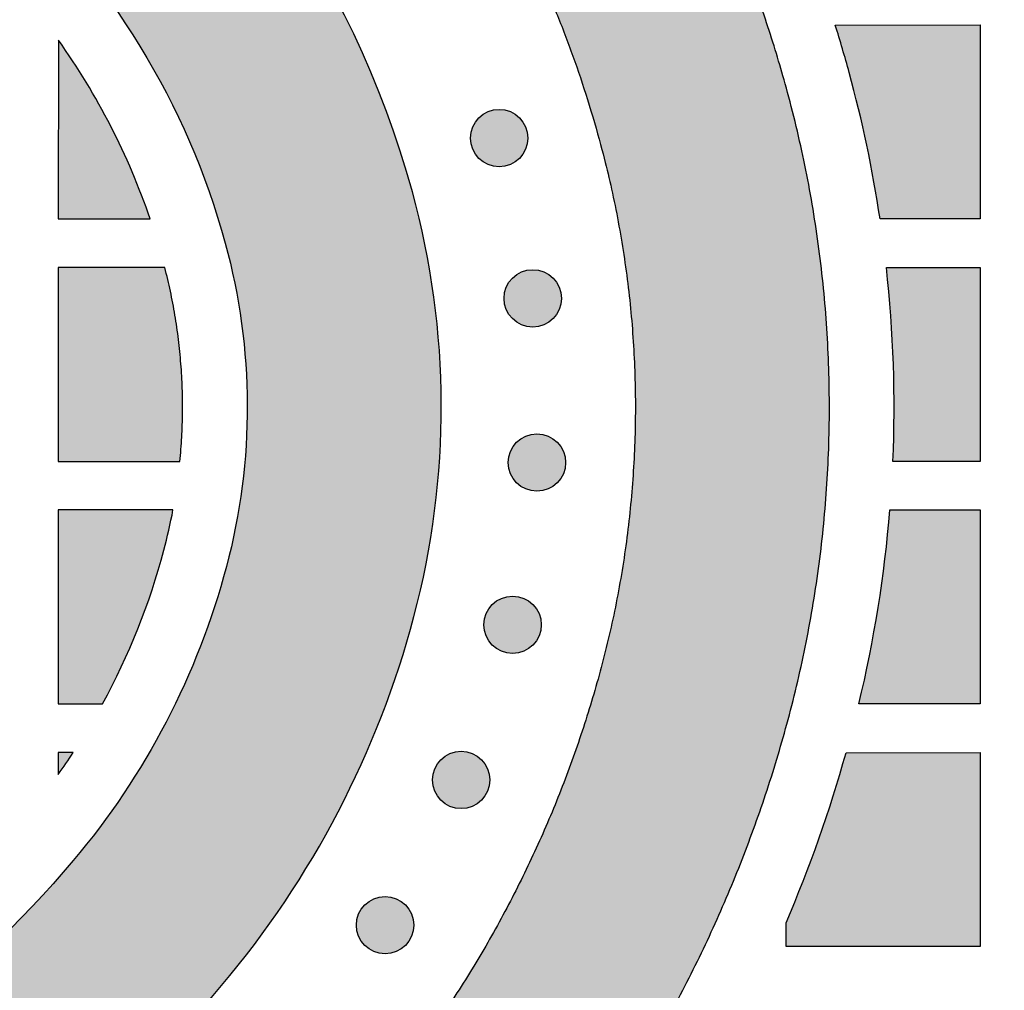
# Model space of a CAD drawing. Header units: millimetres. Extents: x -3873 to -97, y 912 to 4165.
# Tile 229 of 256: x -3584 to -3523, y 1847 to 1907. Entities that reach past the tile are written whole.
import ezdxf

# ---------------------------------------------------------------- set-up
doc = ezdxf.new("R2010")
doc.units = ezdxf.units.MM
doc.layers.add('pattern', color=7, linetype='Continuous', true_color=0x000000)

msp = doc.modelspace()

# ---------------------------------------------------------------- hatches: boundary and pattern name
at = {"layer": 'pattern'}
for points in [[(-3589.784, 1817.143), (-3575.919, 1811.395), (-3574.349, 1812.441), (-3572.796, 1813.516), (-3571.261, 1814.621), (-3569.745, 1815.754), (-3568.249, 1816.915), (-3566.774, 1818.104), (-3565.321, 1819.32), (-3563.889, 1820.563), (-3562.481, 1821.832), (-3561.096, 1823.126), (-3559.735, 1824.444), (-3558.399, 1825.787), (-3557.089, 1827.152), (-3555.805, 1828.541), (-3554.548, 1829.951), (-3553.318, 1831.381), (-3551.879, 1833.135), (-3550.485, 1834.932), (-3549.137, 1836.771), (-3547.838, 1838.651), (-3546.59, 1840.568), (-3545.394, 1842.521), (-3544.251, 1844.508), (-3543.163, 1846.526), (-3542.132, 1848.574), (-3541.158, 1850.649), (-3540.243, 1852.749), (-3539.386, 1854.87), (-3538.59, 1857.011), (-3537.855, 1859.169), (-3537.181, 1861.342), (-3536.568, 1863.526), (-3535.983, 1865.882), (-3535.473, 1868.264), (-3535.04, 1870.67), (-3534.685, 1873.095), (-3534.41, 1875.536), (-3534.216, 1877.989), (-3534.102, 1880.449), (-3534.07, 1882.913), (-3534.12, 1885.377), (-3534.251, 1887.837), (-3534.463, 1890.288), (-3534.756, 1892.727), (-3535.128, 1895.15), (-3535.578, 1897.552), (-3536.105, 1899.931), (-3536.707, 1902.282), (-3537.254, 1904.193), (-3537.848, 1906.093), (-3538.488, 1907.982), (-3539.175, 1909.857), (-3539.908, 1911.718), (-3540.686, 1913.562), (-3541.509, 1915.388), (-3542.376, 1917.194), (-3543.286, 1918.979), (-3544.239, 1920.74), (-3545.233, 1922.477), (-3546.268, 1924.188), (-3547.343, 1925.872), (-3548.456, 1927.527), (-3549.607, 1929.151), (-3550.794, 1930.745), (-3552.1, 1931.344), (-3553.423, 1931.912), (-3554.762, 1932.449), (-3556.115, 1932.954), (-3557.483, 1933.425), (-3558.863, 1933.863), (-3560.254, 1934.267), (-3561.655, 1934.637), (-3563.064, 1934.972), (-3564.482, 1935.272), (-3565.905, 1935.537), (-3567.333, 1935.767), (-3568.764, 1935.961), (-3570.198, 1936.12), (-3571.632, 1936.243), (-3573.067, 1936.331), (-3571.972, 1935.46), (-3570.891, 1934.564), (-3569.826, 1933.644), (-3568.776, 1932.701), (-3567.743, 1931.734), (-3566.727, 1930.745), (-3565.729, 1929.734), (-3564.75, 1928.702), (-3563.79, 1927.648), (-3562.85, 1926.573), (-3561.93, 1925.479), (-3561.032, 1924.365), (-3560.156, 1923.232), (-3559.303, 1922.081), (-3558.473, 1920.913), (-3557.666, 1919.727), (-3556.883, 1918.526), (-3556.125, 1917.309), (-3555.392, 1916.078), (-3554.685, 1914.833), (-3554.003, 1913.575), (-3553.347, 1912.305), (-3552.718, 1911.024), (-3552.116, 1909.732), (-3551.54, 1908.43), (-3550.992, 1907.119), (-3550.471, 1905.801), (-3549.978, 1904.475), (-3549.512, 1903.143), (-3549.074, 1901.805), (-3548.664, 1900.463), (-3548.282, 1899.116), (-3547.777, 1897.144), (-3547.335, 1895.149), (-3546.957, 1893.134), (-3546.645, 1891.102), (-3546.4, 1889.056), (-3546.222, 1887), (-3546.112, 1884.937), (-3546.07, 1882.87), (-3546.097, 1880.803), (-3546.192, 1878.74), (-3546.355, 1876.682), (-3546.586, 1874.635), (-3546.883, 1872.601), (-3547.247, 1870.583), (-3547.674, 1868.585), (-3548.165, 1866.609), (-3548.689, 1864.741), (-3549.266, 1862.883), (-3549.895, 1861.038), (-3550.575, 1859.207), (-3551.308, 1857.393), (-3552.09, 1855.597), (-3552.923, 1853.823), (-3553.805, 1852.072), (-3554.735, 1850.346), (-3555.713, 1848.646), (-3556.736, 1846.976), (-3557.803, 1845.337), (-3558.914, 1843.73), (-3560.066, 1842.157), (-3561.258, 1840.62), (-3562.489, 1839.121), (-3563.923, 1837.462), (-3565.399, 1835.835), (-3566.917, 1834.241), (-3568.474, 1832.681), (-3570.07, 1831.158), (-3571.704, 1829.672), (-3573.374, 1828.225), (-3575.079, 1826.818), (-3576.817, 1825.452), (-3578.587, 1824.13), (-3580.387, 1822.85), (-3582.216, 1821.616), (-3584.072, 1820.427), (-3585.953, 1819.285), (-3587.858, 1818.19)], [(-3583.532, 1929.121), (-3585.169, 1915.169), (-3584.566, 1914.612), (-3583.971, 1914.043), (-3583.384, 1913.462), (-3582.807, 1912.869), (-3582.239, 1912.266), (-3581.681, 1911.651), (-3581.133, 1911.025), (-3580.595, 1910.39), (-3580.069, 1909.743), (-3579.553, 1909.087), (-3579.048, 1908.421), (-3578.555, 1907.746), (-3578.074, 1907.062), (-3577.605, 1906.369), (-3577.148, 1905.667), (-3576.703, 1904.957), (-3576.272, 1904.24), (-3575.853, 1903.514), (-3575.447, 1902.782), (-3575.055, 1902.043), (-3574.676, 1901.298), (-3574.311, 1900.547), (-3573.959, 1899.789), (-3573.622, 1899.027), (-3573.298, 1898.26), (-3572.989, 1897.488), (-3572.693, 1896.712), (-3572.412, 1895.933), (-3572.146, 1895.15), (-3571.893, 1894.364), (-3571.655, 1893.575), (-3571.431, 1892.785), (-3571.12, 1891.571), (-3570.848, 1890.342), (-3570.616, 1889.102), (-3570.424, 1887.851), (-3570.273, 1886.592), (-3570.163, 1885.326), (-3570.096, 1884.057), (-3570.07, 1882.784), (-3570.087, 1881.512), (-3570.145, 1880.242), (-3570.246, 1878.976), (-3570.388, 1877.715), (-3570.571, 1876.463), (-3570.794, 1875.221), (-3571.057, 1873.991), (-3571.36, 1872.775), (-3571.706, 1871.54), (-3572.087, 1870.311), (-3572.503, 1869.091), (-3572.953, 1867.88), (-3573.437, 1866.681), (-3573.955, 1865.494), (-3574.506, 1864.321), (-3575.089, 1863.163), (-3575.704, 1862.021), (-3576.35, 1860.898), (-3577.026, 1859.793), (-3577.732, 1858.709), (-3578.467, 1857.647), (-3579.229, 1856.607), (-3580.017, 1855.591), (-3580.831, 1854.599), (-3582.068, 1853.174), (-3583.347, 1851.78), (-3584.669, 1850.419), (-3586.03, 1849.093), (-3587.43, 1847.804), (-3588.868, 1846.553), (-3590.341, 1845.342), (-3591.849, 1844.173), (-3593.388, 1843.046), (-3594.958, 1841.963), (-3596.557, 1840.926), (-3598.182, 1839.936), (-3599.832, 1838.992), (-3601.504, 1838.097), (-3603.197, 1837.251), (-3604.908, 1836.455), (-3620.026, 1829.68), (-3604.781, 1823.36), (-3599.996, 1825.506), (-3597.982, 1826.444), (-3595.99, 1827.439), (-3594.022, 1828.492), (-3592.081, 1829.603), (-3590.168, 1830.769), (-3588.287, 1831.989), (-3586.439, 1833.263), (-3584.627, 1834.589), (-3582.853, 1835.966), (-3581.119, 1837.391), (-3579.427, 1838.863), (-3577.779, 1840.38), (-3576.177, 1841.941), (-3574.622, 1843.542), (-3573.116, 1845.183), (-3571.66, 1846.86), (-3570.638, 1848.105), (-3569.647, 1849.382), (-3568.69, 1850.688), (-3567.768, 1852.023), (-3566.881, 1853.385), (-3566.031, 1854.772), (-3565.22, 1856.183), (-3564.447, 1857.617), (-3563.715, 1859.072), (-3563.023, 1860.546), (-3562.372, 1862.037), (-3561.764, 1863.544), (-3561.199, 1865.064), (-3560.677, 1866.597), (-3560.198, 1868.14), (-3559.762, 1869.692), (-3559.366, 1871.288), (-3559.02, 1872.902), (-3558.727, 1874.532), (-3558.487, 1876.175), (-3558.301, 1877.829), (-3558.169, 1879.491), (-3558.092, 1881.158), (-3558.07, 1882.827), (-3558.104, 1884.497), (-3558.193, 1886.163), (-3558.336, 1887.824), (-3558.534, 1889.477), (-3558.786, 1891.118), (-3559.091, 1892.746), (-3559.448, 1894.357), (-3559.856, 1895.951), (-3560.206, 1897.178), (-3560.584, 1898.401), (-3560.99, 1899.62), (-3561.423, 1900.834), (-3561.885, 1902.042), (-3562.374, 1903.242), (-3562.891, 1904.434), (-3563.435, 1905.618), (-3564.006, 1906.791), (-3564.604, 1907.953), (-3565.229, 1909.103), (-3565.88, 1910.241), (-3566.556, 1911.365), (-3567.259, 1912.474), (-3567.986, 1913.569), (-3568.737, 1914.646), (-3569.512, 1915.707), (-3570.311, 1916.75), (-3571.132, 1917.775), (-3571.975, 1918.78), (-3572.839, 1919.766), (-3573.724, 1920.73), (-3574.629, 1921.674), (-3575.553, 1922.595), (-3576.495, 1923.494), (-3577.455, 1924.37), (-3578.431, 1925.223), (-3579.423, 1926.052), (-3580.43, 1926.856), (-3581.451, 1927.636), (-3582.486, 1928.391)], [(-3530.937, 1894.278), (-3531.314, 1896.563), (-3531.759, 1898.836), (-3532.271, 1901.096), (-3532.848, 1903.338), (-3533.264, 1904.808), (-3533.706, 1906.27), (-3524.754, 1906.279), (-3524.754, 1894.279)], [(-3581.752, 1905.34), (-3581.754, 1894.278), (-3576.073, 1894.278), (-3576.331, 1895.012), (-3576.602, 1895.742), (-3576.887, 1896.467), (-3577.185, 1897.188), (-3577.497, 1897.903), (-3577.822, 1898.613), (-3578.159, 1899.318), (-3578.51, 1900.016), (-3578.873, 1900.707), (-3579.248, 1901.392), (-3579.636, 1902.07), (-3580.036, 1902.74), (-3580.448, 1903.403), (-3580.871, 1904.057), (-3581.306, 1904.703)], [(-3553.235, 1900.538), (-3553.263, 1900.565), (-3553.292, 1900.593), (-3553.322, 1900.619), (-3553.353, 1900.646), (-3553.385, 1900.671), (-3553.417, 1900.697), (-3553.45, 1900.721), (-3553.484, 1900.745), (-3553.519, 1900.769), (-3553.555, 1900.791), (-3553.592, 1900.813), (-3553.629, 1900.835), (-3553.667, 1900.855), (-3553.706, 1900.875), (-3553.745, 1900.894), (-3553.785, 1900.912), (-3553.826, 1900.929), (-3553.867, 1900.945), (-3553.909, 1900.96), (-3553.952, 1900.974), (-3553.995, 1900.987), (-3554.038, 1900.999), (-3554.082, 1901.01), (-3554.126, 1901.02), (-3554.171, 1901.029), (-3554.216, 1901.036), (-3554.261, 1901.043), (-3554.307, 1901.048), (-3554.352, 1901.052), (-3554.398, 1901.055), (-3554.444, 1901.057), (-3554.49, 1901.058), (-3554.536, 1901.057), (-3554.582, 1901.055), (-3554.627, 1901.052), (-3554.673, 1901.048), (-3554.719, 1901.043), (-3554.764, 1901.036), (-3554.809, 1901.029), (-3554.853, 1901.02), (-3554.898, 1901.01), (-3554.942, 1900.999), (-3554.985, 1900.987), (-3555.028, 1900.974), (-3555.071, 1900.96), (-3555.112, 1900.945), (-3555.154, 1900.929), (-3555.195, 1900.912), (-3555.235, 1900.894), (-3555.274, 1900.875), (-3555.313, 1900.855), (-3555.351, 1900.835), (-3555.388, 1900.813), (-3555.425, 1900.791), (-3555.46, 1900.769), (-3555.495, 1900.745), (-3555.529, 1900.721), (-3555.563, 1900.697), (-3555.595, 1900.671), (-3555.627, 1900.646), (-3555.657, 1900.619), (-3555.687, 1900.593), (-3555.716, 1900.565), (-3555.744, 1900.538), (-3555.772, 1900.51), (-3555.799, 1900.481), (-3555.826, 1900.451), (-3555.852, 1900.42), (-3555.878, 1900.388), (-3555.903, 1900.356), (-3555.928, 1900.323), (-3555.952, 1900.289), (-3555.975, 1900.254), (-3555.998, 1900.218), (-3556.02, 1900.181), (-3556.041, 1900.144), (-3556.062, 1900.106), (-3556.081, 1900.067), (-3556.1, 1900.028), (-3556.118, 1899.988), (-3556.135, 1899.947), (-3556.151, 1899.906), (-3556.166, 1899.864), (-3556.181, 1899.821), (-3556.194, 1899.778), (-3556.206, 1899.735), (-3556.217, 1899.691), (-3556.226, 1899.647), (-3556.235, 1899.602), (-3556.243, 1899.557), (-3556.249, 1899.512), (-3556.255, 1899.466), (-3556.259, 1899.421), (-3556.262, 1899.375), (-3556.264, 1899.329), (-3556.264, 1899.283), (-3556.264, 1899.237), (-3556.262, 1899.191), (-3556.259, 1899.146), (-3556.255, 1899.1), (-3556.249, 1899.055), (-3556.243, 1899.009), (-3556.235, 1898.964), (-3556.226, 1898.92), (-3556.217, 1898.875), (-3556.206, 1898.831), (-3556.194, 1898.788), (-3556.181, 1898.745), (-3556.166, 1898.703), (-3556.151, 1898.661), (-3556.135, 1898.619), (-3556.118, 1898.579), (-3556.1, 1898.538), (-3556.081, 1898.499), (-3556.062, 1898.46), (-3556.041, 1898.422), (-3556.02, 1898.385), (-3555.998, 1898.349), (-3555.975, 1898.313), (-3555.952, 1898.278), (-3555.928, 1898.244), (-3555.903, 1898.21), (-3555.878, 1898.178), (-3555.852, 1898.146), (-3555.826, 1898.116), (-3555.799, 1898.086), (-3555.772, 1898.057), (-3555.744, 1898.029), (-3555.716, 1898.001), (-3555.687, 1897.974), (-3555.657, 1897.947), (-3555.627, 1897.921), (-3555.595, 1897.895), (-3555.563, 1897.87), (-3555.529, 1897.845), (-3555.495, 1897.821), (-3555.46, 1897.798), (-3555.425, 1897.775), (-3555.388, 1897.753), (-3555.351, 1897.732), (-3555.313, 1897.711), (-3555.274, 1897.692), (-3555.235, 1897.673), (-3555.195, 1897.655), (-3555.154, 1897.638), (-3555.112, 1897.622), (-3555.071, 1897.607), (-3555.028, 1897.593), (-3554.985, 1897.579), (-3554.942, 1897.567), (-3554.898, 1897.556), (-3554.853, 1897.547), (-3554.809, 1897.538), (-3554.764, 1897.53), (-3554.719, 1897.524), (-3554.673, 1897.518), (-3554.627, 1897.514), (-3554.582, 1897.511), (-3554.536, 1897.51), (-3554.49, 1897.509), (-3554.444, 1897.51), (-3554.398, 1897.511), (-3554.352, 1897.514), (-3554.307, 1897.518), (-3554.261, 1897.524), (-3554.216, 1897.53), (-3554.171, 1897.538), (-3554.126, 1897.547), (-3554.082, 1897.556), (-3554.038, 1897.567), (-3553.995, 1897.579), (-3553.952, 1897.593), (-3553.909, 1897.607), (-3553.867, 1897.622), (-3553.826, 1897.638), (-3553.785, 1897.655), (-3553.745, 1897.673), (-3553.706, 1897.692), (-3553.667, 1897.711), (-3553.629, 1897.732), (-3553.592, 1897.753), (-3553.555, 1897.775), (-3553.519, 1897.798), (-3553.484, 1897.821), (-3553.45, 1897.845), (-3553.417, 1897.87), (-3553.385, 1897.895), (-3553.353, 1897.921), (-3553.322, 1897.947), (-3553.292, 1897.974), (-3553.263, 1898.001), (-3553.235, 1898.029), (-3553.208, 1898.057), (-3553.181, 1898.086), (-3553.154, 1898.116), (-3553.128, 1898.146), (-3553.102, 1898.178), (-3553.077, 1898.21), (-3553.052, 1898.244), (-3553.028, 1898.278), (-3553.004, 1898.313), (-3552.982, 1898.349), (-3552.96, 1898.385), (-3552.938, 1898.422), (-3552.918, 1898.46), (-3552.898, 1898.499), (-3552.879, 1898.538), (-3552.861, 1898.579), (-3552.844, 1898.619), (-3552.828, 1898.661), (-3552.813, 1898.703), (-3552.799, 1898.745), (-3552.786, 1898.788), (-3552.774, 1898.831), (-3552.763, 1898.875), (-3552.753, 1898.92), (-3552.744, 1898.964), (-3552.737, 1899.009), (-3552.73, 1899.055), (-3552.725, 1899.1), (-3552.721, 1899.146), (-3552.718, 1899.191), (-3552.716, 1899.237), (-3552.716, 1899.283), (-3552.716, 1899.329), (-3552.718, 1899.375), (-3552.721, 1899.421), (-3552.725, 1899.466), (-3552.73, 1899.512), (-3552.737, 1899.557), (-3552.744, 1899.602), (-3552.753, 1899.647), (-3552.763, 1899.691), (-3552.774, 1899.735), (-3552.786, 1899.778), (-3552.799, 1899.821), (-3552.813, 1899.864), (-3552.828, 1899.906), (-3552.844, 1899.947), (-3552.861, 1899.988), (-3552.879, 1900.028), (-3552.898, 1900.067), (-3552.918, 1900.106), (-3552.938, 1900.144), (-3552.96, 1900.181), (-3552.982, 1900.218), (-3553.004, 1900.254), (-3553.028, 1900.289), (-3553.052, 1900.323), (-3553.077, 1900.356), (-3553.102, 1900.388), (-3553.128, 1900.42), (-3553.154, 1900.451), (-3553.181, 1900.481), (-3553.208, 1900.51)], [(-3575.168, 1891.271), (-3581.754, 1891.278), (-3581.754, 1879.279), (-3574.235, 1879.279), (-3574.17, 1880.029), (-3574.12, 1880.781), (-3574.088, 1881.536), (-3574.072, 1882.292), (-3574.072, 1883.048), (-3574.089, 1883.805), (-3574.123, 1884.562), (-3574.173, 1885.318), (-3574.24, 1886.073), (-3574.324, 1886.825), (-3574.424, 1887.576), (-3574.541, 1888.323), (-3574.673, 1889.066), (-3574.822, 1889.806), (-3574.987, 1890.541)], [(-3530.142, 1879.279), (-3530.092, 1880.779), (-3530.071, 1882.281), (-3530.078, 1883.784), (-3530.114, 1885.286), (-3530.179, 1886.788), (-3530.273, 1888.287), (-3530.395, 1889.785), (-3530.546, 1891.278), (-3524.754, 1891.278), (-3524.754, 1879.279)], [(-3551.161, 1890.623), (-3551.189, 1890.65), (-3551.218, 1890.677), (-3551.248, 1890.704), (-3551.279, 1890.73), (-3551.31, 1890.756), (-3551.343, 1890.781), (-3551.376, 1890.806), (-3551.41, 1890.83), (-3551.445, 1890.854), (-3551.481, 1890.876), (-3551.517, 1890.898), (-3551.554, 1890.92), (-3551.592, 1890.94), (-3551.631, 1890.96), (-3551.671, 1890.979), (-3551.711, 1890.996), (-3551.751, 1891.014), (-3551.793, 1891.03), (-3551.835, 1891.045), (-3551.877, 1891.059), (-3551.92, 1891.072), (-3551.964, 1891.084), (-3552.008, 1891.095), (-3552.052, 1891.105), (-3552.096, 1891.114), (-3552.141, 1891.121), (-3552.187, 1891.128), (-3552.232, 1891.133), (-3552.278, 1891.137), (-3552.324, 1891.14), (-3552.369, 1891.142), (-3552.415, 1891.142), (-3552.461, 1891.142), (-3552.507, 1891.14), (-3552.553, 1891.137), (-3552.599, 1891.133), (-3552.644, 1891.128), (-3552.689, 1891.121), (-3552.734, 1891.114), (-3552.779, 1891.105), (-3552.823, 1891.095), (-3552.867, 1891.084), (-3552.911, 1891.072), (-3552.954, 1891.059), (-3552.996, 1891.045), (-3553.038, 1891.03), (-3553.079, 1891.014), (-3553.12, 1890.996), (-3553.16, 1890.979), (-3553.2, 1890.96), (-3553.238, 1890.94), (-3553.276, 1890.92), (-3553.314, 1890.898), (-3553.35, 1890.876), (-3553.386, 1890.854), (-3553.421, 1890.83), (-3553.455, 1890.806), (-3553.488, 1890.781), (-3553.521, 1890.756), (-3553.552, 1890.73), (-3553.583, 1890.704), (-3553.613, 1890.677), (-3553.642, 1890.65), (-3553.67, 1890.623), (-3553.698, 1890.595), (-3553.725, 1890.566), (-3553.751, 1890.536), (-3553.778, 1890.505), (-3553.803, 1890.473), (-3553.829, 1890.441), (-3553.853, 1890.408), (-3553.877, 1890.374), (-3553.901, 1890.339), (-3553.924, 1890.303), (-3553.946, 1890.266), (-3553.967, 1890.229), (-3553.987, 1890.191), (-3554.007, 1890.152), (-3554.026, 1890.113), (-3554.044, 1890.073), (-3554.061, 1890.032), (-3554.077, 1889.991), (-3554.092, 1889.949), (-3554.106, 1889.906), (-3554.119, 1889.863), (-3554.131, 1889.82), (-3554.142, 1889.776), (-3554.152, 1889.732), (-3554.161, 1889.687), (-3554.168, 1889.642), (-3554.175, 1889.597), (-3554.18, 1889.551), (-3554.184, 1889.506), (-3554.187, 1889.46), (-3554.189, 1889.414), (-3554.19, 1889.368), (-3554.189, 1889.322), (-3554.187, 1889.276), (-3554.184, 1889.231), (-3554.18, 1889.185), (-3554.175, 1889.139), (-3554.168, 1889.094), (-3554.161, 1889.049), (-3554.152, 1889.005), (-3554.142, 1888.96), (-3554.131, 1888.916), (-3554.119, 1888.873), (-3554.106, 1888.83), (-3554.092, 1888.787), (-3554.077, 1888.746), (-3554.061, 1888.704), (-3554.044, 1888.663), (-3554.026, 1888.623), (-3554.007, 1888.584), (-3553.987, 1888.545), (-3553.967, 1888.507), (-3553.946, 1888.47), (-3553.924, 1888.433), (-3553.901, 1888.398), (-3553.877, 1888.363), (-3553.853, 1888.329), (-3553.829, 1888.295), (-3553.803, 1888.263), (-3553.778, 1888.231), (-3553.751, 1888.201), (-3553.725, 1888.171), (-3553.698, 1888.142), (-3553.67, 1888.114), (-3553.642, 1888.086), (-3553.613, 1888.059), (-3553.583, 1888.032), (-3553.552, 1888.006), (-3553.521, 1887.98), (-3553.488, 1887.955), (-3553.455, 1887.93), (-3553.421, 1887.906), (-3553.386, 1887.883), (-3553.35, 1887.86), (-3553.314, 1887.838), (-3553.276, 1887.817), (-3553.238, 1887.796), (-3553.2, 1887.777), (-3553.16, 1887.758), (-3553.12, 1887.74), (-3553.079, 1887.723), (-3553.038, 1887.707), (-3552.996, 1887.692), (-3552.954, 1887.677), (-3552.911, 1887.664), (-3552.867, 1887.652), (-3552.823, 1887.641), (-3552.779, 1887.631), (-3552.734, 1887.623), (-3552.689, 1887.615), (-3552.644, 1887.609), (-3552.599, 1887.603), (-3552.553, 1887.599), (-3552.507, 1887.596), (-3552.461, 1887.594), (-3552.415, 1887.594), (-3552.369, 1887.594), (-3552.324, 1887.596), (-3552.278, 1887.599), (-3552.232, 1887.603), (-3552.187, 1887.609), (-3552.141, 1887.615), (-3552.096, 1887.623), (-3552.052, 1887.631), (-3552.008, 1887.641), (-3551.964, 1887.652), (-3551.92, 1887.664), (-3551.877, 1887.677), (-3551.835, 1887.692), (-3551.793, 1887.707), (-3551.751, 1887.723), (-3551.711, 1887.74), (-3551.671, 1887.758), (-3551.631, 1887.777), (-3551.592, 1887.796), (-3551.554, 1887.817), (-3551.517, 1887.838), (-3551.481, 1887.86), (-3551.445, 1887.883), (-3551.41, 1887.906), (-3551.376, 1887.93), (-3551.343, 1887.955), (-3551.31, 1887.98), (-3551.279, 1888.006), (-3551.248, 1888.032), (-3551.218, 1888.059), (-3551.189, 1888.086), (-3551.161, 1888.114), (-3551.133, 1888.142), (-3551.106, 1888.171), (-3551.079, 1888.201), (-3551.053, 1888.231), (-3551.027, 1888.263), (-3551.002, 1888.295), (-3550.977, 1888.329), (-3550.953, 1888.363), (-3550.93, 1888.398), (-3550.907, 1888.433), (-3550.885, 1888.47), (-3550.864, 1888.507), (-3550.843, 1888.545), (-3550.824, 1888.584), (-3550.805, 1888.623), (-3550.787, 1888.663), (-3550.77, 1888.704), (-3550.754, 1888.746), (-3550.739, 1888.787), (-3550.725, 1888.83), (-3550.712, 1888.873), (-3550.7, 1888.916), (-3550.689, 1888.96), (-3550.679, 1889.005), (-3550.67, 1889.049), (-3550.662, 1889.094), (-3550.656, 1889.139), (-3550.651, 1889.185), (-3550.646, 1889.231), (-3550.643, 1889.276), (-3550.642, 1889.322), (-3550.641, 1889.368), (-3550.642, 1889.414), (-3550.643, 1889.46), (-3550.646, 1889.506), (-3550.651, 1889.551), (-3550.656, 1889.597), (-3550.662, 1889.642), (-3550.67, 1889.687), (-3550.679, 1889.732), (-3550.689, 1889.776), (-3550.7, 1889.82), (-3550.712, 1889.863), (-3550.725, 1889.906), (-3550.739, 1889.949), (-3550.754, 1889.991), (-3550.77, 1890.032), (-3550.787, 1890.073), (-3550.805, 1890.113), (-3550.824, 1890.152), (-3550.843, 1890.191), (-3550.864, 1890.229), (-3550.885, 1890.266), (-3550.907, 1890.303), (-3550.93, 1890.339), (-3550.953, 1890.374), (-3550.977, 1890.408), (-3551.002, 1890.441), (-3551.027, 1890.473), (-3551.053, 1890.505), (-3551.079, 1890.536), (-3551.106, 1890.566), (-3551.133, 1890.595)], [(-3550.902, 1880.467), (-3550.931, 1880.494), (-3550.96, 1880.521), (-3550.989, 1880.548), (-3551.02, 1880.574), (-3551.052, 1880.6), (-3551.084, 1880.625), (-3551.117, 1880.65), (-3551.152, 1880.674), (-3551.187, 1880.697), (-3551.222, 1880.72), (-3551.259, 1880.742), (-3551.296, 1880.763), (-3551.334, 1880.784), (-3551.373, 1880.804), (-3551.412, 1880.822), (-3551.452, 1880.84), (-3551.493, 1880.857), (-3551.534, 1880.873), (-3551.576, 1880.889), (-3551.619, 1880.903), (-3551.662, 1880.916), (-3551.705, 1880.928), (-3551.749, 1880.939), (-3551.793, 1880.949), (-3551.838, 1880.957), (-3551.883, 1880.965), (-3551.928, 1880.971), (-3551.974, 1880.977), (-3552.019, 1880.981), (-3552.065, 1880.984), (-3552.111, 1880.986), (-3552.157, 1880.986), (-3552.203, 1880.986), (-3552.249, 1880.984), (-3552.295, 1880.981), (-3552.34, 1880.977), (-3552.386, 1880.971), (-3552.431, 1880.965), (-3552.476, 1880.957), (-3552.521, 1880.949), (-3552.565, 1880.939), (-3552.609, 1880.928), (-3552.652, 1880.916), (-3552.695, 1880.903), (-3552.738, 1880.889), (-3552.78, 1880.873), (-3552.821, 1880.857), (-3552.862, 1880.84), (-3552.902, 1880.822), (-3552.941, 1880.804), (-3552.98, 1880.784), (-3553.018, 1880.763), (-3553.055, 1880.742), (-3553.092, 1880.72), (-3553.127, 1880.697), (-3553.162, 1880.674), (-3553.196, 1880.65), (-3553.23, 1880.625), (-3553.262, 1880.6), (-3553.294, 1880.574), (-3553.325, 1880.548), (-3553.354, 1880.521), (-3553.383, 1880.494), (-3553.412, 1880.467), (-3553.439, 1880.438), (-3553.466, 1880.409), (-3553.493, 1880.38), (-3553.519, 1880.349), (-3553.545, 1880.317), (-3553.57, 1880.285), (-3553.595, 1880.251), (-3553.619, 1880.217), (-3553.642, 1880.182), (-3553.665, 1880.147), (-3553.687, 1880.11), (-3553.708, 1880.073), (-3553.729, 1880.035), (-3553.749, 1879.996), (-3553.767, 1879.957), (-3553.785, 1879.917), (-3553.802, 1879.876), (-3553.818, 1879.835), (-3553.834, 1879.793), (-3553.848, 1879.75), (-3553.861, 1879.707), (-3553.873, 1879.664), (-3553.884, 1879.62), (-3553.894, 1879.576), (-3553.902, 1879.531), (-3553.91, 1879.486), (-3553.916, 1879.441), (-3553.922, 1879.395), (-3553.926, 1879.35), (-3553.929, 1879.304), (-3553.931, 1879.258), (-3553.931, 1879.212), (-3553.931, 1879.166), (-3553.929, 1879.12), (-3553.926, 1879.074), (-3553.922, 1879.029), (-3553.916, 1878.983), (-3553.91, 1878.938), (-3553.902, 1878.893), (-3553.894, 1878.848), (-3553.884, 1878.804), (-3553.873, 1878.76), (-3553.861, 1878.717), (-3553.848, 1878.674), (-3553.834, 1878.631), (-3553.818, 1878.589), (-3553.802, 1878.548), (-3553.785, 1878.507), (-3553.767, 1878.467), (-3553.749, 1878.428), (-3553.729, 1878.389), (-3553.708, 1878.351), (-3553.687, 1878.314), (-3553.665, 1878.277), (-3553.642, 1878.242), (-3553.619, 1878.207), (-3553.595, 1878.173), (-3553.57, 1878.139), (-3553.545, 1878.107), (-3553.519, 1878.075), (-3553.493, 1878.044), (-3553.466, 1878.015), (-3553.439, 1877.986), (-3553.412, 1877.957), (-3553.383, 1877.93), (-3553.354, 1877.903), (-3553.325, 1877.876), (-3553.294, 1877.85), (-3553.262, 1877.824), (-3553.23, 1877.799), (-3553.196, 1877.774), (-3553.162, 1877.75), (-3553.127, 1877.727), (-3553.092, 1877.704), (-3553.055, 1877.682), (-3553.018, 1877.661), (-3552.98, 1877.64), (-3552.941, 1877.62), (-3552.902, 1877.602), (-3552.862, 1877.584), (-3552.821, 1877.567), (-3552.78, 1877.551), (-3552.738, 1877.535), (-3552.695, 1877.521), (-3552.652, 1877.508), (-3552.609, 1877.496), (-3552.565, 1877.485), (-3552.521, 1877.475), (-3552.476, 1877.467), (-3552.431, 1877.459), (-3552.386, 1877.452), (-3552.34, 1877.447), (-3552.295, 1877.443), (-3552.249, 1877.44), (-3552.203, 1877.438), (-3552.157, 1877.438), (-3552.111, 1877.438), (-3552.065, 1877.44), (-3552.019, 1877.443), (-3551.974, 1877.447), (-3551.928, 1877.452), (-3551.883, 1877.459), (-3551.838, 1877.467), (-3551.793, 1877.475), (-3551.749, 1877.485), (-3551.705, 1877.496), (-3551.662, 1877.508), (-3551.619, 1877.521), (-3551.576, 1877.535), (-3551.534, 1877.551), (-3551.493, 1877.567), (-3551.452, 1877.584), (-3551.412, 1877.602), (-3551.373, 1877.62), (-3551.334, 1877.64), (-3551.296, 1877.661), (-3551.259, 1877.682), (-3551.222, 1877.704), (-3551.187, 1877.727), (-3551.152, 1877.75), (-3551.117, 1877.774), (-3551.084, 1877.799), (-3551.052, 1877.824), (-3551.02, 1877.85), (-3550.989, 1877.876), (-3550.96, 1877.903), (-3550.931, 1877.93), (-3550.902, 1877.957), (-3550.875, 1877.986), (-3550.848, 1878.015), (-3550.821, 1878.044), (-3550.795, 1878.075), (-3550.769, 1878.107), (-3550.744, 1878.139), (-3550.719, 1878.173), (-3550.695, 1878.207), (-3550.672, 1878.242), (-3550.649, 1878.277), (-3550.627, 1878.314), (-3550.606, 1878.351), (-3550.585, 1878.389), (-3550.565, 1878.428), (-3550.547, 1878.467), (-3550.529, 1878.507), (-3550.512, 1878.548), (-3550.496, 1878.589), (-3550.48, 1878.631), (-3550.466, 1878.674), (-3550.453, 1878.717), (-3550.441, 1878.76), (-3550.43, 1878.804), (-3550.42, 1878.848), (-3550.412, 1878.893), (-3550.404, 1878.938), (-3550.397, 1878.983), (-3550.392, 1879.029), (-3550.388, 1879.074), (-3550.385, 1879.12), (-3550.383, 1879.166), (-3550.383, 1879.212), (-3550.383, 1879.258), (-3550.385, 1879.304), (-3550.388, 1879.35), (-3550.392, 1879.395), (-3550.397, 1879.441), (-3550.404, 1879.486), (-3550.412, 1879.531), (-3550.42, 1879.576), (-3550.43, 1879.62), (-3550.441, 1879.664), (-3550.453, 1879.707), (-3550.466, 1879.75), (-3550.48, 1879.793), (-3550.496, 1879.835), (-3550.512, 1879.876), (-3550.529, 1879.917), (-3550.547, 1879.957), (-3550.565, 1879.996), (-3550.585, 1880.035), (-3550.606, 1880.073), (-3550.627, 1880.11), (-3550.649, 1880.147), (-3550.672, 1880.182), (-3550.695, 1880.217), (-3550.719, 1880.251), (-3550.744, 1880.285), (-3550.769, 1880.317), (-3550.795, 1880.349), (-3550.821, 1880.38), (-3550.848, 1880.409), (-3550.875, 1880.438)], [(-3574.664, 1876.278), (-3581.754, 1876.278), (-3581.754, 1864.279), (-3579.027, 1864.279), (-3578.429, 1865.414), (-3577.865, 1866.568), (-3577.335, 1867.739), (-3576.84, 1868.926), (-3576.381, 1870.128), (-3575.959, 1871.342), (-3575.573, 1872.568), (-3575.225, 1873.802), (-3575.068, 1874.417), (-3574.922, 1875.035), (-3574.787, 1875.656)], [(-3532.251, 1864.279), (-3531.91, 1865.759), (-3531.597, 1867.247), (-3531.312, 1868.741), (-3531.057, 1870.241), (-3530.831, 1871.746), (-3530.634, 1873.254), (-3530.467, 1874.765), (-3530.329, 1876.278), (-3524.754, 1876.278), (-3524.754, 1864.279)], [(-3552.407, 1870.433), (-3552.435, 1870.461), (-3552.464, 1870.488), (-3552.494, 1870.515), (-3552.525, 1870.541), (-3552.556, 1870.567), (-3552.589, 1870.592), (-3552.622, 1870.616), (-3552.656, 1870.641), (-3552.691, 1870.664), (-3552.727, 1870.687), (-3552.763, 1870.709), (-3552.8, 1870.73), (-3552.838, 1870.75), (-3552.877, 1870.77), (-3552.917, 1870.789), (-3552.957, 1870.807), (-3552.997, 1870.824), (-3553.039, 1870.84), (-3553.081, 1870.855), (-3553.123, 1870.869), (-3553.166, 1870.882), (-3553.21, 1870.894), (-3553.254, 1870.905), (-3553.298, 1870.915), (-3553.343, 1870.924), (-3553.388, 1870.932), (-3553.433, 1870.938), (-3553.478, 1870.943), (-3553.524, 1870.947), (-3553.57, 1870.95), (-3553.616, 1870.952), (-3553.661, 1870.953), (-3553.707, 1870.952), (-3553.753, 1870.95), (-3553.799, 1870.947), (-3553.845, 1870.943), (-3553.89, 1870.938), (-3553.935, 1870.932), (-3553.98, 1870.924), (-3554.025, 1870.915), (-3554.069, 1870.905), (-3554.113, 1870.894), (-3554.157, 1870.882), (-3554.2, 1870.869), (-3554.242, 1870.855), (-3554.284, 1870.84), (-3554.325, 1870.824), (-3554.366, 1870.807), (-3554.406, 1870.789), (-3554.446, 1870.77), (-3554.484, 1870.75), (-3554.522, 1870.73), (-3554.56, 1870.709), (-3554.596, 1870.687), (-3554.632, 1870.664), (-3554.667, 1870.641), (-3554.701, 1870.616), (-3554.734, 1870.592), (-3554.767, 1870.567), (-3554.798, 1870.541), (-3554.829, 1870.515), (-3554.859, 1870.488), (-3554.888, 1870.461), (-3554.916, 1870.433), (-3554.944, 1870.405), (-3554.971, 1870.376), (-3554.997, 1870.346), (-3555.024, 1870.315), (-3555.049, 1870.284), (-3555.075, 1870.251), (-3555.099, 1870.218), (-3555.123, 1870.184), (-3555.147, 1870.149), (-3555.17, 1870.113), (-3555.192, 1870.077), (-3555.213, 1870.04), (-3555.233, 1870.001), (-3555.253, 1869.963), (-3555.272, 1869.923), (-3555.29, 1869.883), (-3555.307, 1869.843), (-3555.323, 1869.801), (-3555.338, 1869.759), (-3555.352, 1869.717), (-3555.365, 1869.674), (-3555.377, 1869.63), (-3555.388, 1869.586), (-3555.398, 1869.542), (-3555.407, 1869.497), (-3555.414, 1869.452), (-3555.421, 1869.407), (-3555.426, 1869.362), (-3555.43, 1869.316), (-3555.433, 1869.27), (-3555.435, 1869.224), (-3555.436, 1869.179), (-3555.435, 1869.133), (-3555.433, 1869.087), (-3555.43, 1869.041), (-3555.426, 1868.995), (-3555.421, 1868.95), (-3555.414, 1868.905), (-3555.407, 1868.86), (-3555.398, 1868.815), (-3555.388, 1868.771), (-3555.377, 1868.727), (-3555.365, 1868.683), (-3555.352, 1868.64), (-3555.338, 1868.598), (-3555.323, 1868.556), (-3555.307, 1868.515), (-3555.29, 1868.474), (-3555.272, 1868.434), (-3555.253, 1868.394), (-3555.233, 1868.356), (-3555.213, 1868.318), (-3555.192, 1868.28), (-3555.17, 1868.244), (-3555.147, 1868.208), (-3555.123, 1868.173), (-3555.099, 1868.139), (-3555.075, 1868.106), (-3555.049, 1868.073), (-3555.024, 1868.042), (-3554.997, 1868.011), (-3554.971, 1867.981), (-3554.944, 1867.952), (-3554.916, 1867.924), (-3554.888, 1867.896), (-3554.859, 1867.869), (-3554.829, 1867.843), (-3554.798, 1867.816), (-3554.767, 1867.79), (-3554.734, 1867.765), (-3554.701, 1867.741), (-3554.667, 1867.717), (-3554.632, 1867.693), (-3554.596, 1867.67), (-3554.56, 1867.648), (-3554.522, 1867.627), (-3554.484, 1867.607), (-3554.446, 1867.587), (-3554.406, 1867.568), (-3554.366, 1867.55), (-3554.325, 1867.533), (-3554.284, 1867.517), (-3554.242, 1867.502), (-3554.2, 1867.488), (-3554.157, 1867.475), (-3554.113, 1867.463), (-3554.069, 1867.452), (-3554.025, 1867.442), (-3553.98, 1867.433), (-3553.935, 1867.426), (-3553.89, 1867.419), (-3553.845, 1867.414), (-3553.799, 1867.41), (-3553.753, 1867.407), (-3553.707, 1867.405), (-3553.661, 1867.404), (-3553.616, 1867.405), (-3553.57, 1867.407), (-3553.524, 1867.41), (-3553.478, 1867.414), (-3553.433, 1867.419), (-3553.388, 1867.426), (-3553.343, 1867.433), (-3553.298, 1867.442), (-3553.254, 1867.452), (-3553.21, 1867.463), (-3553.166, 1867.475), (-3553.123, 1867.488), (-3553.081, 1867.502), (-3553.039, 1867.517), (-3552.997, 1867.533), (-3552.957, 1867.55), (-3552.917, 1867.568), (-3552.877, 1867.587), (-3552.838, 1867.607), (-3552.8, 1867.627), (-3552.763, 1867.648), (-3552.727, 1867.67), (-3552.691, 1867.693), (-3552.656, 1867.717), (-3552.622, 1867.741), (-3552.589, 1867.765), (-3552.556, 1867.79), (-3552.525, 1867.816), (-3552.494, 1867.843), (-3552.464, 1867.869), (-3552.435, 1867.896), (-3552.407, 1867.924), (-3552.379, 1867.952), (-3552.352, 1867.981), (-3552.325, 1868.011), (-3552.299, 1868.042), (-3552.273, 1868.073), (-3552.248, 1868.106), (-3552.224, 1868.139), (-3552.199, 1868.173), (-3552.176, 1868.208), (-3552.153, 1868.244), (-3552.131, 1868.28), (-3552.11, 1868.318), (-3552.09, 1868.356), (-3552.07, 1868.394), (-3552.051, 1868.434), (-3552.033, 1868.474), (-3552.016, 1868.515), (-3552, 1868.556), (-3551.985, 1868.598), (-3551.971, 1868.64), (-3551.958, 1868.683), (-3551.946, 1868.727), (-3551.935, 1868.771), (-3551.925, 1868.815), (-3551.916, 1868.86), (-3551.908, 1868.905), (-3551.902, 1868.95), (-3551.897, 1868.995), (-3551.892, 1869.041), (-3551.89, 1869.087), (-3551.888, 1869.133), (-3551.887, 1869.179), (-3551.888, 1869.224), (-3551.89, 1869.27), (-3551.892, 1869.316), (-3551.897, 1869.362), (-3551.902, 1869.407), (-3551.908, 1869.452), (-3551.916, 1869.497), (-3551.925, 1869.542), (-3551.935, 1869.586), (-3551.946, 1869.63), (-3551.958, 1869.674), (-3551.971, 1869.717), (-3551.985, 1869.759), (-3552, 1869.801), (-3552.016, 1869.843), (-3552.033, 1869.883), (-3552.051, 1869.923), (-3552.07, 1869.963), (-3552.09, 1870.001), (-3552.11, 1870.04), (-3552.131, 1870.077), (-3552.153, 1870.113), (-3552.176, 1870.149), (-3552.199, 1870.184), (-3552.224, 1870.218), (-3552.248, 1870.251), (-3552.273, 1870.284), (-3552.299, 1870.315), (-3552.325, 1870.346), (-3552.352, 1870.376), (-3552.379, 1870.405)], [(-3581.754, 1859.926), (-3581.284, 1860.598), (-3580.828, 1861.278), (-3581.754, 1861.278)], [(-3555.589, 1860.835), (-3555.617, 1860.862), (-3555.646, 1860.889), (-3555.676, 1860.916), (-3555.707, 1860.942), (-3555.739, 1860.968), (-3555.771, 1860.993), (-3555.804, 1861.018), (-3555.839, 1861.042), (-3555.873, 1861.065), (-3555.909, 1861.088), (-3555.946, 1861.11), (-3555.983, 1861.131), (-3556.021, 1861.152), (-3556.06, 1861.172), (-3556.099, 1861.19), (-3556.139, 1861.208), (-3556.18, 1861.225), (-3556.221, 1861.241), (-3556.263, 1861.257), (-3556.306, 1861.271), (-3556.349, 1861.284), (-3556.392, 1861.296), (-3556.436, 1861.307), (-3556.48, 1861.317), (-3556.525, 1861.325), (-3556.57, 1861.333), (-3556.615, 1861.34), (-3556.661, 1861.345), (-3556.706, 1861.349), (-3556.752, 1861.352), (-3556.798, 1861.354), (-3556.844, 1861.354), (-3556.89, 1861.354), (-3556.936, 1861.352), (-3556.981, 1861.349), (-3557.027, 1861.345), (-3557.073, 1861.34), (-3557.118, 1861.333), (-3557.163, 1861.325), (-3557.207, 1861.317), (-3557.252, 1861.307), (-3557.296, 1861.296), (-3557.339, 1861.284), (-3557.382, 1861.271), (-3557.425, 1861.257), (-3557.467, 1861.241), (-3557.508, 1861.225), (-3557.549, 1861.208), (-3557.589, 1861.19), (-3557.628, 1861.172), (-3557.667, 1861.152), (-3557.705, 1861.131), (-3557.742, 1861.11), (-3557.779, 1861.088), (-3557.814, 1861.065), (-3557.849, 1861.042), (-3557.883, 1861.018), (-3557.917, 1860.993), (-3557.949, 1860.968), (-3557.981, 1860.942), (-3558.011, 1860.916), (-3558.041, 1860.889), (-3558.07, 1860.862), (-3558.099, 1860.835), (-3558.126, 1860.806), (-3558.153, 1860.777), (-3558.18, 1860.748), (-3558.206, 1860.717), (-3558.232, 1860.685), (-3558.257, 1860.653), (-3558.282, 1860.62), (-3558.306, 1860.585), (-3558.329, 1860.55), (-3558.352, 1860.515), (-3558.374, 1860.478), (-3558.395, 1860.441), (-3558.416, 1860.403), (-3558.435, 1860.364), (-3558.454, 1860.325), (-3558.472, 1860.285), (-3558.489, 1860.244), (-3558.505, 1860.203), (-3558.52, 1860.161), (-3558.535, 1860.118), (-3558.548, 1860.075), (-3558.56, 1860.032), (-3558.571, 1859.988), (-3558.581, 1859.944), (-3558.589, 1859.899), (-3558.597, 1859.854), (-3558.603, 1859.809), (-3558.609, 1859.763), (-3558.613, 1859.718), (-3558.616, 1859.672), (-3558.618, 1859.626), (-3558.618, 1859.58), (-3558.618, 1859.534), (-3558.616, 1859.488), (-3558.613, 1859.442), (-3558.609, 1859.397), (-3558.603, 1859.351), (-3558.597, 1859.306), (-3558.589, 1859.261), (-3558.581, 1859.216), (-3558.571, 1859.172), (-3558.56, 1859.128), (-3558.548, 1859.085), (-3558.535, 1859.042), (-3558.52, 1858.999), (-3558.505, 1858.957), (-3558.489, 1858.916), (-3558.472, 1858.875), (-3558.454, 1858.835), (-3558.435, 1858.796), (-3558.416, 1858.757), (-3558.395, 1858.719), (-3558.374, 1858.682), (-3558.352, 1858.645), (-3558.329, 1858.61), (-3558.306, 1858.575), (-3558.282, 1858.541), (-3558.257, 1858.507), (-3558.232, 1858.475), (-3558.206, 1858.443), (-3558.18, 1858.412), (-3558.153, 1858.383), (-3558.126, 1858.354), (-3558.099, 1858.325), (-3558.07, 1858.298), (-3558.041, 1858.271), (-3558.011, 1858.244), (-3557.981, 1858.218), (-3557.949, 1858.192), (-3557.917, 1858.167), (-3557.883, 1858.142), (-3557.849, 1858.118), (-3557.814, 1858.095), (-3557.779, 1858.072), (-3557.742, 1858.05), (-3557.705, 1858.029), (-3557.667, 1858.008), (-3557.628, 1857.988), (-3557.589, 1857.97), (-3557.549, 1857.952), (-3557.508, 1857.935), (-3557.467, 1857.919), (-3557.425, 1857.903), (-3557.382, 1857.889), (-3557.339, 1857.876), (-3557.296, 1857.864), (-3557.252, 1857.853), (-3557.207, 1857.843), (-3557.163, 1857.835), (-3557.118, 1857.827), (-3557.073, 1857.821), (-3557.027, 1857.815), (-3556.981, 1857.811), (-3556.936, 1857.808), (-3556.89, 1857.806), (-3556.844, 1857.806), (-3556.798, 1857.806), (-3556.752, 1857.808), (-3556.706, 1857.811), (-3556.661, 1857.815), (-3556.615, 1857.821), (-3556.57, 1857.827), (-3556.525, 1857.835), (-3556.48, 1857.843), (-3556.436, 1857.853), (-3556.392, 1857.864), (-3556.349, 1857.876), (-3556.306, 1857.889), (-3556.263, 1857.903), (-3556.221, 1857.919), (-3556.18, 1857.935), (-3556.139, 1857.952), (-3556.099, 1857.97), (-3556.06, 1857.988), (-3556.021, 1858.008), (-3555.983, 1858.029), (-3555.946, 1858.05), (-3555.909, 1858.072), (-3555.873, 1858.095), (-3555.839, 1858.118), (-3555.804, 1858.142), (-3555.771, 1858.167), (-3555.739, 1858.192), (-3555.707, 1858.218), (-3555.676, 1858.244), (-3555.646, 1858.271), (-3555.617, 1858.298), (-3555.589, 1858.325), (-3555.562, 1858.354), (-3555.535, 1858.383), (-3555.508, 1858.412), (-3555.482, 1858.443), (-3555.456, 1858.475), (-3555.431, 1858.507), (-3555.406, 1858.541), (-3555.382, 1858.575), (-3555.359, 1858.61), (-3555.336, 1858.645), (-3555.314, 1858.682), (-3555.292, 1858.719), (-3555.272, 1858.757), (-3555.252, 1858.796), (-3555.233, 1858.835), (-3555.216, 1858.875), (-3555.199, 1858.916), (-3555.182, 1858.957), (-3555.167, 1858.999), (-3555.153, 1859.042), (-3555.14, 1859.085), (-3555.128, 1859.128), (-3555.117, 1859.172), (-3555.107, 1859.216), (-3555.098, 1859.261), (-3555.091, 1859.306), (-3555.084, 1859.351), (-3555.079, 1859.397), (-3555.075, 1859.442), (-3555.072, 1859.488), (-3555.07, 1859.534), (-3555.07, 1859.58), (-3555.07, 1859.626), (-3555.072, 1859.672), (-3555.075, 1859.718), (-3555.079, 1859.763), (-3555.084, 1859.809), (-3555.091, 1859.854), (-3555.098, 1859.899), (-3555.107, 1859.944), (-3555.117, 1859.988), (-3555.128, 1860.032), (-3555.14, 1860.075), (-3555.153, 1860.118), (-3555.167, 1860.161), (-3555.182, 1860.203), (-3555.199, 1860.244), (-3555.216, 1860.285), (-3555.233, 1860.325), (-3555.252, 1860.364), (-3555.272, 1860.403), (-3555.292, 1860.441), (-3555.314, 1860.478), (-3555.336, 1860.515), (-3555.359, 1860.55), (-3555.382, 1860.585), (-3555.406, 1860.62), (-3555.431, 1860.653), (-3555.456, 1860.685), (-3555.482, 1860.717), (-3555.508, 1860.748), (-3555.535, 1860.777), (-3555.562, 1860.806)], [(-3536.751, 1850.735), (-3535.697, 1853.32), (-3534.726, 1855.94), (-3533.84, 1858.589), (-3533.04, 1861.265), (-3524.754, 1861.278), (-3524.754, 1849.279), (-3536.754, 1849.279)], [(-3560.292, 1851.856), (-3560.32, 1851.883), (-3560.349, 1851.91), (-3560.379, 1851.937), (-3560.41, 1851.963), (-3560.441, 1851.989), (-3560.474, 1852.014), (-3560.507, 1852.039), (-3560.541, 1852.063), (-3560.576, 1852.086), (-3560.612, 1852.109), (-3560.648, 1852.131), (-3560.686, 1852.152), (-3560.724, 1852.173), (-3560.762, 1852.193), (-3560.802, 1852.211), (-3560.842, 1852.229), (-3560.883, 1852.246), (-3560.924, 1852.263), (-3560.966, 1852.278), (-3561.008, 1852.292), (-3561.051, 1852.305), (-3561.095, 1852.317), (-3561.139, 1852.328), (-3561.183, 1852.338), (-3561.228, 1852.346), (-3561.273, 1852.354), (-3561.318, 1852.361), (-3561.363, 1852.366), (-3561.409, 1852.37), (-3561.455, 1852.373), (-3561.501, 1852.375), (-3561.547, 1852.375), (-3561.593, 1852.375), (-3561.638, 1852.373), (-3561.684, 1852.37), (-3561.73, 1852.366), (-3561.775, 1852.361), (-3561.821, 1852.354), (-3561.866, 1852.346), (-3561.91, 1852.338), (-3561.954, 1852.328), (-3561.998, 1852.317), (-3562.042, 1852.305), (-3562.085, 1852.292), (-3562.127, 1852.278), (-3562.169, 1852.263), (-3562.211, 1852.246), (-3562.251, 1852.229), (-3562.291, 1852.211), (-3562.331, 1852.193), (-3562.37, 1852.173), (-3562.408, 1852.152), (-3562.445, 1852.131), (-3562.481, 1852.109), (-3562.517, 1852.086), (-3562.552, 1852.063), (-3562.586, 1852.039), (-3562.619, 1852.014), (-3562.652, 1851.989), (-3562.683, 1851.963), (-3562.714, 1851.937), (-3562.744, 1851.91), (-3562.773, 1851.883), (-3562.801, 1851.856), (-3562.829, 1851.828), (-3562.856, 1851.799), (-3562.883, 1851.769), (-3562.909, 1851.738), (-3562.935, 1851.706), (-3562.96, 1851.674), (-3562.985, 1851.641), (-3563.009, 1851.606), (-3563.032, 1851.572), (-3563.055, 1851.536), (-3563.077, 1851.499), (-3563.098, 1851.462), (-3563.118, 1851.424), (-3563.138, 1851.385), (-3563.157, 1851.346), (-3563.175, 1851.306), (-3563.192, 1851.265), (-3563.208, 1851.224), (-3563.223, 1851.182), (-3563.237, 1851.139), (-3563.25, 1851.096), (-3563.262, 1851.053), (-3563.273, 1851.009), (-3563.283, 1850.965), (-3563.292, 1850.92), (-3563.3, 1850.875), (-3563.306, 1850.83), (-3563.311, 1850.784), (-3563.316, 1850.739), (-3563.319, 1850.693), (-3563.32, 1850.647), (-3563.321, 1850.601), (-3563.32, 1850.555), (-3563.319, 1850.509), (-3563.316, 1850.463), (-3563.311, 1850.418), (-3563.306, 1850.372), (-3563.3, 1850.327), (-3563.292, 1850.282), (-3563.283, 1850.238), (-3563.273, 1850.193), (-3563.262, 1850.149), (-3563.25, 1850.106), (-3563.237, 1850.063), (-3563.223, 1850.02), (-3563.208, 1849.978), (-3563.192, 1849.937), (-3563.175, 1849.896), (-3563.157, 1849.856), (-3563.138, 1849.817), (-3563.118, 1849.778), (-3563.098, 1849.74), (-3563.077, 1849.703), (-3563.055, 1849.666), (-3563.032, 1849.631), (-3563.009, 1849.596), (-3562.985, 1849.562), (-3562.96, 1849.528), (-3562.935, 1849.496), (-3562.909, 1849.464), (-3562.883, 1849.434), (-3562.856, 1849.404), (-3562.829, 1849.375), (-3562.801, 1849.346), (-3562.773, 1849.319), (-3562.744, 1849.292), (-3562.714, 1849.265), (-3562.683, 1849.239), (-3562.652, 1849.213), (-3562.619, 1849.188), (-3562.586, 1849.163), (-3562.552, 1849.139), (-3562.517, 1849.116), (-3562.481, 1849.093), (-3562.445, 1849.071), (-3562.408, 1849.05), (-3562.37, 1849.029), (-3562.331, 1849.01), (-3562.291, 1848.991), (-3562.251, 1848.973), (-3562.211, 1848.956), (-3562.169, 1848.94), (-3562.127, 1848.925), (-3562.085, 1848.91), (-3562.042, 1848.897), (-3561.998, 1848.885), (-3561.954, 1848.874), (-3561.91, 1848.864), (-3561.866, 1848.856), (-3561.821, 1848.848), (-3561.775, 1848.842), (-3561.73, 1848.836), (-3561.684, 1848.832), (-3561.638, 1848.829), (-3561.593, 1848.827), (-3561.547, 1848.827), (-3561.501, 1848.827), (-3561.455, 1848.829), (-3561.409, 1848.832), (-3561.363, 1848.836), (-3561.318, 1848.842), (-3561.273, 1848.848), (-3561.228, 1848.856), (-3561.183, 1848.864), (-3561.139, 1848.874), (-3561.095, 1848.885), (-3561.051, 1848.897), (-3561.008, 1848.91), (-3560.966, 1848.925), (-3560.924, 1848.94), (-3560.883, 1848.956), (-3560.842, 1848.973), (-3560.802, 1848.991), (-3560.762, 1849.01), (-3560.724, 1849.029), (-3560.686, 1849.05), (-3560.648, 1849.071), (-3560.612, 1849.093), (-3560.576, 1849.116), (-3560.541, 1849.139), (-3560.507, 1849.163), (-3560.474, 1849.188), (-3560.441, 1849.213), (-3560.41, 1849.239), (-3560.379, 1849.265), (-3560.349, 1849.292), (-3560.32, 1849.319), (-3560.292, 1849.346), (-3560.264, 1849.375), (-3560.237, 1849.404), (-3560.211, 1849.434), (-3560.184, 1849.464), (-3560.159, 1849.496), (-3560.133, 1849.528), (-3560.109, 1849.562), (-3560.085, 1849.596), (-3560.061, 1849.631), (-3560.038, 1849.666), (-3560.016, 1849.703), (-3559.995, 1849.74), (-3559.975, 1849.778), (-3559.955, 1849.817), (-3559.936, 1849.856), (-3559.918, 1849.896), (-3559.901, 1849.937), (-3559.885, 1849.978), (-3559.87, 1850.02), (-3559.856, 1850.063), (-3559.843, 1850.106), (-3559.831, 1850.149), (-3559.82, 1850.193), (-3559.81, 1850.238), (-3559.801, 1850.282), (-3559.794, 1850.327), (-3559.787, 1850.372), (-3559.782, 1850.418), (-3559.778, 1850.463), (-3559.775, 1850.509), (-3559.773, 1850.555), (-3559.772, 1850.601), (-3559.773, 1850.647), (-3559.775, 1850.693), (-3559.778, 1850.739), (-3559.782, 1850.784), (-3559.787, 1850.83), (-3559.794, 1850.875), (-3559.801, 1850.92), (-3559.81, 1850.965), (-3559.82, 1851.009), (-3559.831, 1851.053), (-3559.843, 1851.096), (-3559.856, 1851.139), (-3559.87, 1851.182), (-3559.885, 1851.224), (-3559.901, 1851.265), (-3559.918, 1851.306), (-3559.936, 1851.346), (-3559.955, 1851.385), (-3559.975, 1851.424), (-3559.995, 1851.462), (-3560.016, 1851.499), (-3560.038, 1851.536), (-3560.061, 1851.572), (-3560.085, 1851.606), (-3560.109, 1851.641), (-3560.133, 1851.674), (-3560.159, 1851.706), (-3560.184, 1851.738), (-3560.211, 1851.769), (-3560.237, 1851.799), (-3560.264, 1851.828)]]:
    msp.add_hatch(color=256, dxfattribs=at).paths.add_polyline_path(points, flags=0)

# ---------------------------------------------------------------- linework, layer by layer
for p, q in [((-3575.168, 1891.271), (-3581.754, 1891.278)), ((-3581.754, 1891.278), (-3581.754, 1879.279)), ((-3581.754, 1879.279), (-3574.235, 1879.279))]:
    msp.add_line(p, q, dxfattribs=at)
for points in [[(-3533.706, 1906.27), (-3524.754, 1906.279), (-3524.754, 1894.279), (-3530.937, 1894.278)], [(-3581.752, 1905.34), (-3581.754, 1894.278), (-3576.073, 1894.278)], [(-3530.546, 1891.278), (-3524.754, 1891.278), (-3524.754, 1879.279), (-3530.142, 1879.279)], [(-3574.664, 1876.278), (-3581.754, 1876.278), (-3581.754, 1864.279), (-3579.027, 1864.279)], [(-3530.329, 1876.278), (-3524.754, 1876.278), (-3524.754, 1864.279), (-3532.251, 1864.279)], [(-3580.828, 1861.278), (-3581.754, 1861.278), (-3581.754, 1859.926)], [(-3533.04, 1861.265), (-3524.754, 1861.278), (-3524.754, 1849.279), (-3536.754, 1849.279), (-3536.751, 1850.735)]]:
    msp.add_lwpolyline(points, dxfattribs=at)
for centre in [(-3554.49, 1899.283), (-3552.415, 1889.368), (-3552.157, 1879.212), (-3553.661, 1869.179), (-3556.844, 1859.58), (-3561.547, 1850.601)]:
    msp.add_circle(centre, 1.774, dxfattribs=at)
for centre, radius, start, end in [((-3616.721, 1880.397), 58.953, 15.29723, 55.73886), ((-3616.721, 1880.397), 86.953, 15.29724, 17.31052), ((-3616.721, 1880.397), 42.953, 18.85502, 35.49944), ((-3608.496, 1882.647), 78.426, 8.52922, 15.29723), ((-3608.496, 1882.647), 50.426, 345.11315, 15.29723), ((-3608.496, 1882.647), 78.426, 357.53852, 6.31866), ((-3608.496, 1882.647), 34.426, 345.11315, 349.33954), ((-3608.496, 1882.647), 78.426, 346.45489, 355.34226), ((-3616.629, 1884.809), 42.842, 331.36609, 345.11315), ((-3616.629, 1884.809), 58.842, 319.83932, 345.11315), ((-3328.4, 1458.038), 411.7, 98.7084, 126.16754), ((-3616.629, 1884.809), 42.842, 324.49292, 326.685), ((-3616.629, 1884.809), 86.842, 336.89793, 344.26924), ((-3632.677, 1898.352), 79.841, 294.1631, 319.83932)]:
    msp.add_arc(centre, radius, start, end, dxfattribs=at)
at = {"layer": 'pattern', "extrusion": (0, 0, -1)}
for centre, radius, start, end in [((3616.721, 1880.397), 46.953, 132.2197, 164.70277), ((3608.496, 1882.647), 38.426, 164.70277, 194.88685), ((3616.629, 1884.809), 46.842, 194.88685, 220.16068), ((3328.4, 1458.038), 399.7, 49.07488, 85.89393), ((3632.677, 1898.352), 67.841, 220.16068, 245.83689)]:
    msp.add_arc(centre, radius, start, end, dxfattribs=at)
at = {"layer": 'pattern'}
for points, weights, knots in [([(-3573.067, 1936.331), (-3554.496, 1921.838), (-3548.282, 1899.116), (-3543.84, 1882.878), (-3548.165, 1866.609), (-3552.246, 1851.259), (-3562.489, 1839.121), (-3574.001, 1825.479), (-3589.784, 1817.143)], [1, 0.949062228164, 1, 0.965508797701, 1, 0.975776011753, 1, 0.98163196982, 1], [176.135128, 176.135128, 176.135128, 221.623144, 221.623144, 254.509836, 254.509836, 285.759079, 285.759079, 321.018699, 321.018699, 321.018699]), ([(-3575.919, 1811.395), (-3563.152, 1819.729), (-3553.318, 1831.381), (-3541.34, 1845.576), (-3536.568, 1863.526), (-3531.412, 1882.923), (-3536.707, 1902.282), (-3540.975, 1917.887), (-3550.794, 1930.745)], [1, 0.989391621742, 1, 0.975776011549, 1, 0.965508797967, 1, 0.981507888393, 1], [15.040213, 15.040213, 15.040213, 45.317783, 45.317783, 81.860364, 81.860364, 121.068797, 121.068797, 153.024042, 153.024042, 153.024042])]:
    msp.add_rational_spline(points, weights, degree=2, knots=knots, dxfattribs=at)
msp.add_rational_spline([(-3574.235, 1879.279), (-3573.637, 1885.362), (-3575.168, 1891.271)], [1, 0.984601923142, 1], degree=2, dxfattribs=at)

doc.saveas('drawing.dxf')
